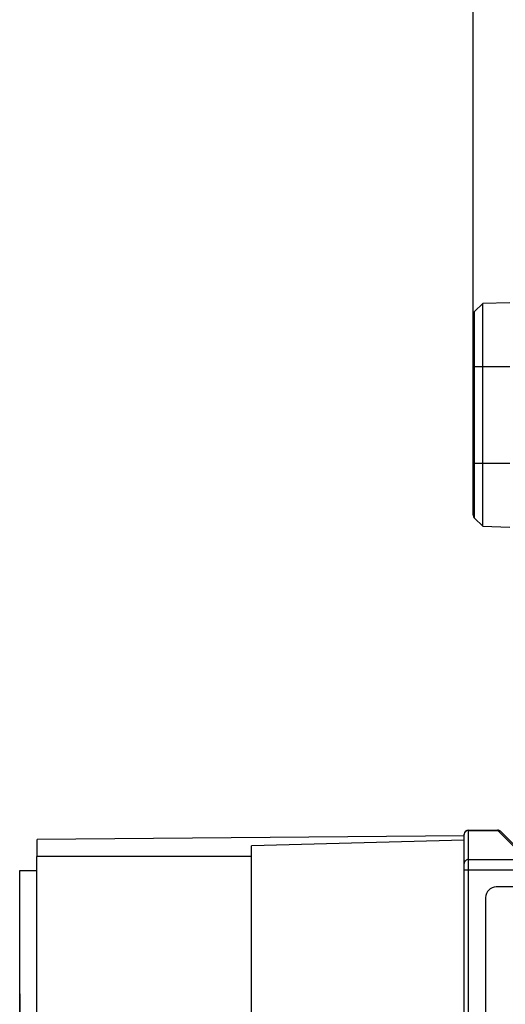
# Model space of a CAD drawing. Header units: millimetres. Extents: x 16 to 357, y 137 to 375.
# Tile 3 of 15: x 141 to 164, y 174 to 220. Entities that reach past the tile are written whole.
import ezdxf

# ---------------------------------------------------------------- set-up
doc = ezdxf.new("R2010")
doc.units = ezdxf.units.MM
doc.header["$LTSCALE"] = 16.335
doc.header["$PDMODE"] = 3
doc.header["$PDSIZE"] = 8
doc.layers.get('0').update_dxf_attribs({"linetype": 'CONTINUOUS'})
doc.layers.get('Defpoints').update_dxf_attribs({"linetype": 'CONTINUOUS'})
doc.layers.add('00_COMPONENTS', color=7, linetype='CONTINUOUS')
doc.layers.add('51__DRAFT_DIMS', color=7, linetype='CONTINUOUS')
doc.styles.get("Standard").update_dxf_attribs({"font": 'simfang.ttf'})
doc.dimstyles.new('DIMSTYLE_2', dxfattribs={"dimtxt": 3, "dimasz": 3, "dimexe": 2.5, "dimexo": 0.5, "dimgap": 0.75, "dimtad": 1, "dimdsep": 46, "dimtxsty": 'Standard', "dimblk": '_FILLED', "dimblk1": '_FILLED', "dimblk2": '_FILLED', "dimcen": 0.09, "dimclrt": 3, "dimazin": 2, "dimtp": 0.3, "dimtm": 0.3, "dimtfac": 1, "dimtofl": 0, "dimtmove": 0, "dimatfit": 3, "dimldrblk": '_FILLED', "dimfxl": 0, "dimtolj": 1, "dimarcsym": 0})

# ---------------------------------------------------------------- blocks, each defined once
blk = doc.blocks.new('_FILLED')
at = {"color": 0, "linetype": 'ByBlock'}
blk.add_solid([(0, 0), (-1, 0.167), (-1, -0.167)], dxfattribs=at)
blk = doc.blocks.new('*D43')
at = {"layer": '51__DRAFT_DIMS', "color": 0, "lineweight": -2}
for p, q in [((162.082, 204.654), (162.082, 241.726)), ((206.382, 222.606), (206.382, 241.726)), ((165.082, 239.226), (203.382, 239.226))]:
    blk.add_line(p, q, dxfattribs=at)
at = {"layer": 'Defpoints', "color": 0}
for p in [(206.382, 239.226), (206.382, 222.106), (162.082, 204.154)]:
    blk.add_point(p, dxfattribs=at)
at = {"layer": '51__DRAFT_DIMS', "color": 0, "linetype": 'ByBlock', "lineweight": -2, "xscale": 3, "yscale": 3, "zscale": 3, "rotation": 180}
blk.add_blockref('_FILLED', (162.082, 239.226), dxfattribs=at)
at = {"layer": '51__DRAFT_DIMS', "color": 0, "linetype": 'ByBlock', "lineweight": -2, "xscale": 3, "yscale": 3, "zscale": 3}
blk.add_blockref('_FILLED', (206.382, 239.226), dxfattribs=at)
at = {"layer": '51__DRAFT_DIMS', "color": 3, "insert": (184.136, 243.976), "char_height": 3, "attachment_point": 2, "line_spacing_factor": 0.9}
blk.add_mtext('\\A1;44.3', dxfattribs=at)
blk = doc.blocks.new('*D44')
at = {"layer": '51__DRAFT_DIMS', "color": 0, "lineweight": -2}
for p, q in [((140.943, 174.934), (140.943, 156.467)), ((206.382, 171.428), (206.382, 156.467)), ((143.943, 158.967), (203.382, 158.967))]:
    blk.add_line(p, q, dxfattribs=at)
at = {"layer": 'Defpoints', "color": 0}
for p in [(140.943, 175.434), (206.382, 171.928), (206.382, 158.967)]:
    blk.add_point(p, dxfattribs=at)
at = {"layer": '51__DRAFT_DIMS', "color": 0, "linetype": 'ByBlock', "lineweight": -2, "xscale": 3, "yscale": 3, "zscale": 3}
for p, rotation in [((140.943, 158.967), 180.0000004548), ((206.382, 158.967), 4.5479998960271e-07)]:
    blk.add_blockref('_FILLED', p, dxfattribs=dict(at, rotation=rotation))
at = {"layer": '51__DRAFT_DIMS', "color": 3, "insert": (173.651, 163.717), "char_height": 3, "attachment_point": 2, "rotation": 0, "line_spacing_factor": 0.9}
blk.add_mtext('\\A1;65.44', dxfattribs=at)

msp = doc.modelspace()

# ---------------------------------------------------------------- linework, layer by layer
at = {"layer": '00_COMPONENTS', "color": 7}
for p, q in [((162.141, 206.713), (162.523, 207.095)), ((163.782, 207.128), (162.523, 207.095)), ((162.523, 196.713), (162.523, 207.095)), ((162.082, 197.237), (162.082, 206.571)), ((162.141, 197.096), (162.523, 196.713)), ((162.523, 196.713), (163.782, 196.681)), ((161.856, 182.568), (163.214, 182.568)), ((161.656, 182.303), (141.756, 182.13)), ((141.756, 181.33), (141.756, 182.13)), ((161.656, 182.089), (151.743, 181.83)), ((161.656, 168.268), (161.656, 182.368)), ((177.456, 168.409), (163.356, 182.509)), ((151.743, 168.83), (151.743, 181.829)), ((151.743, 181.33), (141.743, 181.33)), ((141.743, 169.33), (141.743, 181.329)), ((140.943, 170.184), (140.943, 180.684)), ((140.943, 180.684), (141.743, 180.684)), ((164.326, 179.918), (163.156, 179.918)), ((162.656, 179.418), (162.656, 171.218))]:
    msp.add_line(p, q, dxfattribs=at)
at = {"layer": '00_COMPONENTS', "color": 4}
for p, q in [((162.141, 197.096), (162.141, 206.713)), ((162.082, 204.154), (163.782, 204.154)), ((162.082, 199.654), (163.782, 199.654)), ((161.856, 168.068), (161.856, 182.568)), ((161.856, 182.547), (163.227, 182.547)), ((163.214, 182.568), (163.227, 182.547)), ((163.227, 182.547), (164.577, 181.197)), ((161.856, 181.197), (164.577, 181.197)), ((161.656, 180.718), (164.864, 180.718))]:
    msp.add_line(p, q, dxfattribs=at)
at = {"layer": '00_COMPONENTS', "color": 7}
for centre, radius, start, end in [((162.282, 206.571), 0.2, 135, 180), ((162.282, 197.237), 0.2, 180, 225), ((161.856, 182.368), 0.2, 90, 180), ((163.214, 182.368), 0.2, 45, 90), ((163.156, 179.418), 0.5, 90, 180)]:
    msp.add_arc(centre, radius, start, end, dxfattribs=at)
at = {"layer": '00_COMPONENTS', "color": 4}
for centre, radius, start, end in [((161.856, 182.337), 0.21, 90.0606, 104.3623), ((163.243, 182.355), 0.192, 89.4548, 94.7211), ((161.851, 182.348), 0.198, 126.2915, 133.7438), ((163.248, 182.376), 0.171, 45.0417, 56.4106)]:
    msp.add_arc(centre, radius, start, end, dxfattribs=at)
msp.add_open_spline([(161.804, 182.54), (161.779, 182.534), (161.755, 182.522), (161.734, 182.507)], degree=3, dxfattribs=at)
for points, knots in [([(163.342, 182.518), (163.328, 182.527), (163.297, 182.542), (163.262, 182.547), (163.245, 182.547)], [0, 0, 0, 0, 0.495234, 1, 1, 1, 1]), ([(161.714, 182.491), (161.696, 182.473), (161.666, 182.431), (161.656, 182.38), (161.656, 182.355)], [0, 0, 0, 0, 0.502998, 1, 1, 1, 1]), ([(161.856, 181.197), (161.83, 181.197), (161.778, 181.187), (161.711, 181.145), (161.666, 181.081), (161.656, 181.03), (161.656, 181.005)], [0, 0, 0, 0, 0.254954, 0.507035, 0.754995, 1, 1, 1, 1])]:
    msp.add_open_spline(points, degree=3, knots=knots, dxfattribs=at)

# ---------------------------------------------------------------- dimensions: what is measured, and where the dimension line sits
at = {"layer": '51__DRAFT_DIMS', "color": 4}
dim = msp.add_linear_dim(base=(206.382, 239.226), p1=(162.082, 204.154), p2=(206.382, 222.106), dimstyle='DIMSTYLE_2', dxfattribs=at)
dim.commit()
dim.dimension.update_dxf_attribs({"geometry": '*D43', "text_midpoint": (184.136, 239.226), "dimtype": 160})
dim = msp.add_linear_dim(base=(206.382, 158.967), p1=(140.943, 175.434), p2=(206.382, 171.928), angle=0, dimstyle='DIMSTYLE_2', dxfattribs=at)
dim.commit()
dim.dimension.update_dxf_attribs({"geometry": '*D44', "text_midpoint": (173.651, 158.967), "dimtype": 160})

doc.saveas('drawing.dxf')
